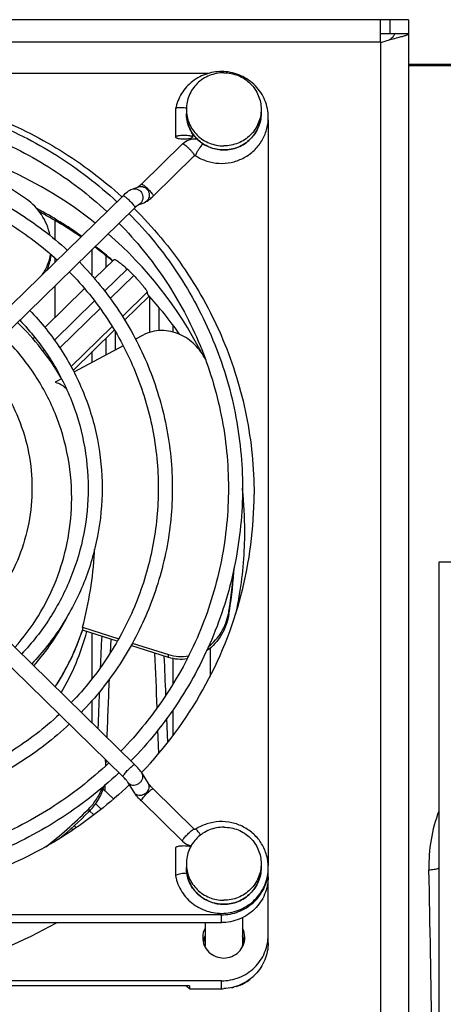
# Model space of a CAD drawing. Extents: x -1709 to 1181, y 8 to 1580.
# Tile 10 of 70: x -875 to -830, y 350 to 455. Entities that reach past the tile are written whole.
import ezdxf

# ---------------------------------------------------------------- set-up
doc = ezdxf.new("R2010")
doc.units = 0
doc.header["$LTSCALE"] = 65.395
doc.layers.get('0').update_dxf_attribs({"linetype": 'CONTINUOUS'})
doc.layers.add('3_ALL_AXES', color=7, linetype='CONTINUOUS')

msp = doc.modelspace()

# ---------------------------------------------------------------- linework, layer by layer
at = {"color": 3, "linetype": 'CONTINUOUS'}
for p, q in [((-833.63, 455.2), (-963.63, 455.2)), ((-836.63, 452.75), (-836.63, 455.2)), ((-833.63, 453.7), (-833.63, 337.64)), ((-836.63, 452.75), (-836.61, 452.76))]:
    msp.add_line(p, q, dxfattribs=at)
at = {"color": 9, "linetype": 'CONTINUOUS'}
for p, q in [((-835.63, 455.2), (-835.63, 453.7)), ((-960.63, 452.82), (-836.63, 452.82)), ((-836.63, 452.75), (-836.63, 337.64)), ((-738.13, 450.25), (-833.63, 450.25)), ((-856.52, 440.66), (-856.53, 440.64)), ((-860.92, 436.35), (-860.93, 436.33)), ((-862.88, 435.1), (-862.89, 435.08)), ((-871.41, 431.67), (-871.41, 433.72)), ((-867.43, 427.77), (-867.43, 430.64)), ((-865.97, 429.94), (-865.97, 428.69)), ((-871.41, 429.26), (-871.41, 429.69)), ((-863.71, 428.52), (-866.12, 426.16)), ((-863, 427.82), (-865.51, 425.37)), ((-871.41, 423.36), (-871.41, 426.74)), ((-861.56, 426.05), (-864.22, 423.45)), ((-861.29, 421.75), (-861.29, 425.54)), ((-867.19, 425.11), (-871.48, 420.91)), ((-866.6, 424.3), (-870.91, 420.09)), ((-860.29, 421.93), (-860.29, 424.39)), ((-865.32, 422.38), (-869.71, 418.08)), ((-858.83, 422.55), (-858.83, 421.79)), ((-864.98, 421.81), (-864.98, 419.87)), ((-865.97, 421.11), (-865.97, 419.33)), ((-872.57, 419.85), (-872.69, 419.73)), ((-867.43, 418.55), (-867.43, 419.69)), ((-872.01, 419.02), (-872.09, 418.94)), ((-852.82, 391.63), (-852.82, 391.94)), ((-867.43, 384.76), (-867.43, 389.56)), ((-865.45, 388.93), (-865.51, 387.47)), ((-854.85, 387.96), (-854.85, 384.94)), ((-859.29, 386.97), (-859.29, 387.28)), ((-858.83, 386.85), (-858.83, 384.09)), ((-867.43, 379.95), (-867.43, 382.4)), ((-858.83, 381.36), (-858.83, 378.6)), ((-859.36, 377.93), (-859.46, 380.48)), ((-860.31, 376.75), (-860.41, 379.22)), ((-865.98, 376), (-865.99, 375.69)), ((-865.98, 376), (-865.99, 375.69)), ((-864.15, 374.22), (-864.16, 374.24)), ((-866.08, 373.31), (-866.1, 372.74)), ((-867.81, 370.79), (-867.81, 370.48)), ((-866.49, 370.74), (-867.1, 371.34)), ((-862.19, 371.63), (-862.2, 371.65)), ((-867.28, 370.13), (-867.72, 370.56)), ((-869.15, 368.78), (-869.37, 368.99)), ((-857.78, 367.33), (-857.79, 367.35)), ((-853.63, 358.61), (-853.63, 359.44)), ((-853.63, 351.54), (-853.63, 352.38))]:
    msp.add_line(p, q, dxfattribs=at)
at = {"color": 7, "linetype": 'CONTINUOUS'}
for p, q in [((-833.63, 455.2), (-833.63, 453.7)), ((-833.63, 453.7), (-836.63, 453.7)), ((-855.07, 449.43), (-934.19, 449.43)), ((-858.53, 445.66), (-858.53, 445.65)), ((-858.53, 445.65), (-858.53, 442.63)), ((-848.63, 444.5), (-848.63, 364.72)), ((-856.73, 443.06), (-856.73, 442.63)), ((-862.19, 437.62), (-857.78, 441.93)), ((-860.93, 436.33), (-856.53, 440.64)), ((-863.18, 437.08), (-862.5, 437.32)), ((-891.02, 410.09), (-864.15, 436.37)), ((-889.76, 408.8), (-862.89, 435.08)), ((-862.52, 435.4), (-861.9, 435.62)), ((-865.09, 429.55), (-867.19, 427.5)), ((-868.26, 426.45), (-872.52, 422.28)), ((-861.36, 425.63), (-863.98, 423.06)), ((-861.51, 425.79), (-861.56, 426.05)), ((-865.08, 421.98), (-869.49, 417.67)), ((-862.06, 421.43), (-862.83, 421.02)), ((-873.6, 421.22), (-873.78, 421.05)), ((-864.15, 420.31), (-869.39, 417.49)), ((-870.72, 416.78), (-871.41, 416.41)), ((-862.89, 375.5), (-889.76, 401.79)), ((-864.15, 374.22), (-891.02, 400.5)), ((-868.48, 390.2), (-868.48, 389.89)), ((-868.48, 390.2), (-864.61, 388.97)), ((-864.76, 388.71), (-868.48, 389.89)), ((-859.29, 386.97), (-863.3, 388.24)), ((-863.16, 388.51), (-859.29, 387.28)), ((-861.44, 373.5), (-862.11, 374.59)), ((-865.18, 371.84), (-866.29, 372.93)), ((-862.96, 372.55), (-863.64, 373.64)), ((-856.53, 368.61), (-860.93, 372.92)), ((-857.78, 367.33), (-862.19, 371.63)), ((-869.53, 368.52), (-869.7, 368.69)), ((-858.53, 366.62), (-858.53, 363.6)), ((-848.63, 356.43), (-848.63, 364.25)), ((-853.63, 359.44), (-935.63, 359.44)), ((-935.63, 358.61), (-853.63, 358.61)), ((-853.63, 352.38), (-935.63, 352.38)), ((-857.05, 351.86), (-932.22, 351.86)), ((-857.05, 351.86), (-857.05, 351.54)), ((-857.05, 351.54), (-853.63, 351.54))]:
    msp.add_line(p, q, dxfattribs=at)
at = {"color": 6, "linetype": 'CONTINUOUS'}
for p, q in [((-738.13, 450.42), (-833.63, 450.42)), ((-830.38, 397.18), (-830.38, 227.18)), ((-787.88, 397.18), (-830.38, 397.18))]:
    msp.add_line(p, q, dxfattribs=at)
at = {"color": 9, "linetype": 'CONTINUOUS'}
for points in [[(-859.36, 377.93), (-859.43, 379.6), (-859.46, 380.48)], [(-860.31, 376.75), (-860.34, 377.58), (-860.41, 379.22)]]:
    msp.add_lwpolyline(points, dxfattribs=at)
at = {"color": 7, "linetype": 'CONTINUOUS'}
for centre, radius, start, end in [((-858.04, 441.73), 4.05, 80.5249, 84.2161), ((-853.45, 444.74), 4.83, 357.6331, 359.9964), ((-894.51, 399.07), 43.95, 51.4687, 80.2495), ((-856.44, 440.56), 0.107, 56.9169, 64.604), ((-864.69, 440.06), 3.49, 310.1572, 311.2717), ((-859.06, 431.17), 5.47, 133.3356, 134.3723), ((-862.25, 435.02), 0.467, 123.0567, 124.4558), ((-894.35, 395.64), 44.6, 54.6914, 61.9171), ((-893.71, 400.06), 42.68, 27.251, 49.0485), ((-894.14, 395.95), 44.22, 49.1772, 52.329), ((-893.96, 396.89), 43.77, 44.9854, 46.2804), ((-893.74, 396.36), 43.65, 35.2267, 42.4044), ((-894.1, 403.25), 27.03, 30.2867, 46.3349), ((-892.77, 400.49), 41.64, 6.1407, 6.3346), ((-892.8, 400.49), 41.67, 0.0038, 6.1401), ((-892.76, 404.44), 42.62, 345.414, 359.9964), ((-892.78, 400.49), 41.65, 350.6657, 359.9981), ((-907.85, 400.58), 40.72, 345.23, 356.6514), ((-907.98, 400.59), 40.85, 356.6472, 357.0969), ((-906.75, 400.59), 54.62, 350.8834, 355.7173), ((-906.76, 400.28), 54.63, 351.2081, 356.26), ((-893.36, 404.64), 43.26, 316.1444, 345.3579), ((-892.86, 400.5), 41.73, 347.8448, 350.6656), ((-859.14, 392.95), 6.4, 348.1449, 350.881), ((-906.6, 400.26), 54.46, 350.8811, 351.2061), ((-893.74, 398.29), 26.62, 327.0892, 341.6135), ((-893.72, 396.61), 26.6, 329.7034, 345.0376), ((-893.63, 398.25), 26.51, 340.9125, 341.6235), ((-893.79, 398.31), 26.67, 327.1017, 340.8926), ((-871.77, 375.22), 5.8, 2.0576, 8.2287), ((-904.35, 407.45), 51.76, 314.6688, 314.9068), ((-856.95, 376.99), 7.49, 225.4825, 225.6328), ((-904.02, 407.1), 51.29, 308.036, 314.6841), ((-904.17, 406.95), 51.51, 310.1768, 314.9129), ((-872.12, 374.81), 6.12, 314.9089, 317.0772), ((-856.45, 368.69), 1.91, 225.6784, 257.7307), ((-857.19, 359.58), 4.31, 91.8769, 95.8897), ((-894.6, 399.16), 46.79, 269.9671, 299.9126), ((-853.45, 356.18), 2.13, 155.0118, 158.922), ((-853.31, 356.18), 2.13, 21.1139, 24.9717), ((-853.46, 356.19), 2.12, 162.1355, 172.1843), ((-853.46, 356.19), 2.12, 158.9225, 162.1267), ((-853.47, 356.15), 1.92, 179.9995, 184.4488), ((-853.3, 356.15), 1.92, 355.5179, 359.9997), ((-853.3, 356.19), 2.12, 17.5123, 21.1138), ((-853.3, 356.19), 2.12, 7.7972, 17.5023), ((-853.45, 356.31), 5.97, 228.2583, 231.0642), ((-853.45, 356.31), 5.97, 231.0638, 232.9518), ((-853.63, 356.64), 5.1, 270.0018, 272.8289)]:
    msp.add_arc(centre, radius, start, end, dxfattribs=at)
at = {"color": 9, "linetype": 'CONTINUOUS'}
for centre, radius, start, end in [((-853.55, 445.18), 3.83, 180.0106, 187.6614), ((-862.23, 436.55), 0.811, 106.7274, 109.3046), ((-862.85, 436.14), 0.808, 289.3035, 295.3798), ((-893.97, 403.72), 26.89, 318.9582, 332.6396), ((-2676.74, 308.32), 1817.72, 2.31007, 2.49444), ((-2685.52, 307.92), 1827.5, 2.35341, 2.48355), ((905.67, 310.17), 1772.87, 177.59289, 177.7932), ((903.37, 310.23), 1771.56, 177.63635, 177.76318), ((-814.54, 364.63), 16.92, 159.5382, 181.2284), ((-853.55, 364.49), 3.83, 180.0106, 187.6614), ((-3143.93, 314.88), 2313.01, 0.33545, 1.2234)]:
    msp.add_arc(centre, radius, start, end, dxfattribs=at)
at = {"color": 3, "linetype": 'CONTINUOUS'}
for points, knots in [([(-836.61, 452.76), (-836.45, 452.82), (-835.83, 453.01), (-835.21, 453.17), (-834.76, 453.29)], [0, 0, 0, 0, 0.27099, 1, 1, 1, 1]), ([(-834.76, 453.29), (-834.6, 453.33), (-834.32, 453.41), (-834, 453.49), (-833.81, 453.57), (-833.71, 453.61), (-833.63, 453.66), (-833.63, 453.7)], [0, 0, 0, 0, 0.403225, 0.709135, 0.82174, 0.906578, 1, 1, 1, 1])]:
    msp.add_open_spline(points, degree=3, knots=knots, dxfattribs=at)
at = {"color": 7, "linetype": 'CONTINUOUS'}
for points, knots in [([(-835.71, 453.03), (-835.63, 453.09), (-835.48, 453.2), (-835.29, 453.36), (-835.17, 453.53), (-835.13, 453.65), (-835.13, 453.7)], [0, 0, 0, 0, 0.331968, 0.605594, 0.822293, 1, 1, 1, 1]), ([(-853.37, 449.65), (-853.96, 449.68), (-855.16, 449.52), (-856.77, 448.69), (-857.98, 447.36), (-858.42, 446.24), (-858.53, 445.66)], [0, 0, 0, 0, 0.251484, 0.502213, 0.751676, 1, 1, 1, 1]), ([(-848.62, 444.74), (-848.62, 445.36), (-848.86, 446.62), (-849.92, 448.22), (-851.49, 449.32), (-852.74, 449.62), (-853.37, 449.65)], [0, 0, 0, 0, 0.248341, 0.497628, 0.74829, 1, 1, 1, 1]), ([(-925, 436.25), (-922.96, 438.11), (-918.52, 441.46), (-911.04, 445.17), (-902.98, 447.45), (-894.63, 448.22), (-886.28, 447.45), (-878.23, 445.17), (-870.75, 441.46), (-866.3, 438.11), (-864.27, 436.25)], [0, 0, 0, 0, 0.124435, 0.249331, 0.374572, 0.5, 0.625428, 0.750669, 0.875565, 1, 1, 1, 1]), ([(-857.63, 445.76), (-857.74, 445.77), (-857.95, 445.78), (-858.23, 445.77), (-858.41, 445.75), (-858.52, 445.7), (-858.53, 445.66)], [0, 0, 0, 0, 0.362994, 0.673689, 0.891572, 1, 1, 1, 1]), ([(-874.46, 435.99), (-877.82, 438.36), (-885.04, 442.22), (-893, 444.14), (-896.96, 444.54)], [0, 0, 0, 0, 0.508814, 1, 1, 1, 1]), ([(-853.38, 441.27), (-853.9, 441.27), (-854.95, 441.47), (-856.28, 442.34), (-857.17, 443.64), (-857.38, 444.67), (-857.38, 445.18)], [0, 0, 0, 0, 0.252318, 0.503257, 0.752305, 1, 1, 1, 1]), ([(-856.39, 440.65), (-856.02, 440.41), (-855.22, 440.03), (-853.91, 439.78), (-852.58, 439.88), (-851.33, 440.31), (-850.23, 441.06), (-849.36, 442.06), (-848.8, 443.24), (-848.64, 444.11), (-848.62, 444.54)], [0, 0, 0, 0, 0.125352, 0.25098, 0.376673, 0.50217, 0.627275, 0.751899, 0.876087, 1, 1, 1, 1]), ([(-849.38, 445.18), (-849.38, 444.67), (-849.59, 443.64), (-850.49, 442.34), (-851.81, 441.47), (-852.86, 441.27), (-853.38, 441.27)], [0, 0, 0, 0, 0.247695, 0.496743, 0.747682, 1, 1, 1, 1]), ([(-856.73, 442.63), (-856.73, 442.67), (-856.8, 442.71), (-856.89, 442.74), (-857.05, 442.78), (-857.3, 442.81), (-857.63, 442.83), (-857.96, 442.81), (-858.21, 442.78), (-858.37, 442.74), (-858.46, 442.71), (-858.53, 442.67), (-858.53, 442.63)], [0, 0, 0, 0, 0.052537, 0.099834, 0.161041, 0.317288, 0.5, 0.682712, 0.838959, 0.900166, 0.947463, 1, 1, 1, 1]), ([(-858.53, 442.63), (-858.53, 442.6), (-858.46, 442.56), (-858.37, 442.53), (-858.21, 442.49), (-857.96, 442.45), (-857.63, 442.44), (-857.3, 442.45), (-857.05, 442.49), (-856.89, 442.53), (-856.8, 442.56), (-856.73, 442.6), (-856.73, 442.63)], [0, 0, 0, 0, 0.052537, 0.099834, 0.161041, 0.317288, 0.5, 0.682712, 0.838959, 0.900166, 0.947463, 1, 1, 1, 1]), ([(-857.78, 441.93), (-857.59, 442.12), (-857.1, 442.42), (-856.53, 442.49), (-856.25, 442.46)], [0, 0, 0, 0, 0.499574, 1, 1, 1, 1]), ([(-856.53, 440.64), (-856.52, 440.64), (-856.49, 440.67), (-856.46, 440.67), (-856.43, 440.67)], [0, 0, 0, 0, 0.182564, 1, 1, 1, 1]), ([(-862.56, 437.3), (-862.55, 437.3), (-862.51, 437.33), (-862.47, 437.37), (-862.43, 437.39)], [0, 0, 0, 0, 0.184078, 1, 1, 1, 1]), ([(-862.38, 437.44), (-862.37, 437.45), (-862.3, 437.51), (-862.24, 437.57), (-862.19, 437.62)], [0, 0, 0, 0, 0.234533, 1, 1, 1, 1]), ([(-864.15, 436.37), (-863.99, 436.52), (-863.7, 436.79), (-863.35, 437.02), (-863.18, 437.08)], [0, 0, 0, 0, 0.537949, 1, 1, 1, 1]), ([(-861.39, 435.92), (-861.35, 435.95), (-861.19, 436.08), (-861.04, 436.22), (-860.93, 436.33)], [0, 0, 0, 0, 0.231914, 1, 1, 1, 1]), ([(-871.95, 432.12), (-872.11, 432.91), (-872.72, 434.4), (-873.84, 435.55), (-874.46, 435.99)], [0, 0, 0, 0, 0.512731, 1, 1, 1, 1]), ([(-862.82, 435.15), (-862.76, 435.21), (-862.66, 435.3), (-862.55, 435.38), (-862.51, 435.41)], [0, 0, 0, 0, 0.607384, 1, 1, 1, 1]), ([(-861.9, 435.62), (-861.85, 435.64), (-861.67, 435.72), (-861.5, 435.83), (-861.39, 435.92)], [0, 0, 0, 0, 0.260696, 1, 1, 1, 1]), ([(-862.96, 435.01), (-860.94, 433.01), (-857.28, 428.6), (-853.21, 421.08), (-850.7, 412.92), (-850.14, 407.26), (-850.14, 404.44)], [0, 0, 0, 0, 0.25123, 0.501465, 0.750936, 1, 1, 1, 1]), ([(-872.79, 427.92), (-872.55, 428.24), (-872.16, 428.94), (-871.96, 429.72), (-871.9, 430.11)], [0, 0, 0, 0, 0.499477, 1, 1, 1, 1]), ([(-871.86, 430.08), (-871.87, 429.93), (-871.96, 429.34), (-872.14, 428.76), (-872.34, 428.35)], [0, 0, 0, 0, 0.249006, 1, 1, 1, 1]), ([(-865.09, 429.55), (-865.08, 429.56), (-865.02, 429.55), (-864.93, 429.51), (-864.79, 429.42), (-864.62, 429.3), (-864.42, 429.15), (-864.11, 428.89), (-863.87, 428.67), (-863.71, 428.52)], [0, 0, 0, 0, 0.028552, 0.087036, 0.177645, 0.298382, 0.445779, 0.615376, 1, 1, 1, 1]), ([(-863, 427.82), (-862.82, 427.64), (-862.55, 427.36), (-862.23, 426.99), (-862.02, 426.73), (-861.84, 426.5), (-861.7, 426.31), (-861.61, 426.17), (-861.57, 426.08), (-861.56, 426.05)], [0, 0, 0, 0, 0.340013, 0.501333, 0.64869, 0.776449, 0.879812, 0.955076, 1, 1, 1, 1]), ([(-855.34, 418.86), (-855.63, 419.43), (-856.4, 420.51), (-857.77, 421.46), (-859.03, 421.88), (-860.04, 421.99), (-861.09, 421.86), (-861.75, 421.6), (-862.06, 421.43)], [0, 0, 0, 0, 0.24224, 0.485617, 0.609853, 0.736603, 0.86664, 1, 1, 1, 1]), ([(-871.41, 416.41), (-871.17, 416.36), (-870.71, 416.19), (-870.34, 415.87), (-870.18, 415.69)], [0, 0, 0, 0, 0.511288, 1, 1, 1, 1]), ([(-852.82, 391.63), (-852.95, 390.86), (-853.48, 389.34), (-854.56, 388.13), (-855.21, 387.68)], [0, 0, 0, 0, 0.498339, 1, 1, 1, 1]), ([(-855.01, 388.13), (-854.46, 388.56), (-853.53, 389.64), (-853.02, 390.96), (-852.88, 391.64)], [0, 0, 0, 0, 0.501521, 1, 1, 1, 1]), ([(-859.29, 387.28), (-858.94, 387.17), (-858.22, 387.04), (-857.49, 387.09), (-857.14, 387.15)], [0, 0, 0, 0, 0.505228, 1, 1, 1, 1]), ([(-857.31, 386.81), (-857.64, 386.77), (-858.31, 386.74), (-858.97, 386.87), (-859.29, 386.97)], [0, 0, 0, 0, 0.495293, 1, 1, 1, 1]), ([(-862.11, 374.59), (-862.21, 374.75), (-862.46, 375.06), (-862.74, 375.35), (-862.89, 375.5)], [0, 0, 0, 0, 0.460842, 1, 1, 1, 1]), ([(-863.64, 373.64), (-863.66, 373.67), (-863.72, 373.75), (-863.88, 373.95), (-864.04, 374.11), (-864.15, 374.22)], [0, 0, 0, 0, 0.142215, 0.389478, 1, 1, 1, 1]), ([(-863.47, 373.37), (-865.53, 371.4), (-870.04, 367.84), (-877.71, 363.89), (-886.01, 361.46), (-894.63, 360.64), (-903.25, 361.46), (-911.56, 363.89), (-919.22, 367.84), (-923.74, 371.4), (-925.79, 373.37)], [0, 0, 0, 0, 0.124404, 0.249292, 0.374547, 0.5, 0.625453, 0.750708, 0.875596, 1, 1, 1, 1]), ([(-867.81, 370.79), (-867.49, 371.11), (-866.91, 371.82), (-866.5, 372.65), (-866.34, 373.08)], [0, 0, 0, 0, 0.494149, 1, 1, 1, 1]), ([(-866.21, 373.19), (-866.34, 372.71), (-866.73, 371.8), (-867.32, 371), (-867.65, 370.65)], [0, 0, 0, 0, 0.506388, 1, 1, 1, 1]), ([(-860.93, 372.92), (-861.04, 373.03), (-861.19, 373.19), (-861.36, 373.39), (-861.42, 373.47), (-861.44, 373.5)], [0, 0, 0, 0, 0.610521, 0.857785, 1, 1, 1, 1]), ([(-862.8, 372.32), (-862.82, 372.34), (-862.87, 372.41), (-862.93, 372.49), (-862.96, 372.55)], [0, 0, 0, 0, 0.263034, 1, 1, 1, 1]), ([(-862.2, 371.65), (-862.26, 371.7), (-862.47, 371.92), (-862.67, 372.14), (-862.8, 372.32)], [0, 0, 0, 0, 0.262192, 1, 1, 1, 1]), ([(-848.62, 364.51), (-848.62, 364.95), (-848.74, 365.84), (-849.28, 367.07), (-850.13, 368.11), (-851.23, 368.89), (-852.51, 369.36), (-853.86, 369.47), (-855.19, 369.23), (-856.01, 368.84), (-856.39, 368.6)], [0, 0, 0, 0, 0.123913, 0.248077, 0.372673, 0.49776, 0.623258, 0.748968, 0.874623, 1, 1, 1, 1]), ([(-856.39, 368.6), (-856.41, 368.59), (-856.46, 368.58), (-856.51, 368.6), (-856.53, 368.61)], [0, 0, 0, 0, 0.542726, 1, 1, 1, 1]), ([(-856.91, 366.73), (-856.98, 366.75), (-857.13, 366.78), (-857.46, 366.81), (-857.82, 366.81), (-858.15, 366.78), (-858.32, 366.74), (-858.43, 366.71), (-858.49, 366.68), (-858.53, 366.64), (-858.53, 366.62)], [0, 0, 0, 0, 0.122503, 0.273483, 0.604562, 0.754266, 0.874808, 0.920968, 0.956823, 1, 1, 1, 1]), ([(-858.53, 363.59), (-858.42, 363), (-858.07, 362.13), (-857.32, 361.17), (-856.41, 360.36), (-855, 359.67), (-853.14, 359.51), (-851.34, 360.01), (-850.09, 360.94), (-849.34, 361.91), (-848.79, 362.99), (-848.62, 363.91), (-848.62, 364.51)], [0, 0, 0, 0, 0.124129, 0.186672, 0.249388, 0.374755, 0.500473, 0.626066, 0.751123, 0.813665, 0.876056, 1, 1, 1, 1]), ([(-853.38, 360.57), (-853.9, 360.57), (-854.95, 360.77), (-856.28, 361.64), (-857.17, 362.94), (-857.38, 363.98), (-857.38, 364.49)], [0, 0, 0, 0, 0.252318, 0.503257, 0.752305, 1, 1, 1, 1]), ([(-849.38, 364.49), (-849.38, 363.98), (-849.59, 362.94), (-850.49, 361.64), (-851.81, 360.77), (-852.86, 360.57), (-853.38, 360.57)], [0, 0, 0, 0, 0.247695, 0.496743, 0.747682, 1, 1, 1, 1]), ([(-857.63, 363.87), (-857.75, 363.86), (-857.96, 363.83), (-858.24, 363.77), (-858.42, 363.7), (-858.51, 363.65), (-858.53, 363.61), (-858.53, 363.6)], [0, 0, 0, 0, 0.359657, 0.670375, 0.889037, 0.956532, 1, 1, 1, 1]), ([(-853.63, 359.44), (-853.01, 359.44), (-851.76, 359.68), (-850.14, 360.67), (-849.01, 362.18), (-848.68, 363.4), (-848.64, 364.01)], [0, 0, 0, 0, 0.252428, 0.503481, 0.752516, 1, 1, 1, 1]), ([(-848.63, 363.5), (-848.63, 362.87), (-848.89, 361.58), (-850.01, 359.95), (-851.67, 358.87), (-852.98, 358.61), (-853.63, 358.61)], [0, 0, 0, 0, 0.247443, 0.496392, 0.747454, 1, 1, 1, 1]), ([(-853.63, 352.38), (-852.98, 352.38), (-851.67, 352.63), (-850.01, 353.71), (-848.89, 355.34), (-848.63, 356.63), (-848.63, 357.27)], [0, 0, 0, 0, 0.252546, 0.503608, 0.752557, 1, 1, 1, 1]), ([(-848.63, 356.43), (-848.63, 355.82), (-848.88, 354.57), (-849.93, 352.98), (-851.5, 351.88), (-852.75, 351.58), (-853.38, 351.55)], [0, 0, 0, 0, 0.247516, 0.496453, 0.74744, 1, 1, 1, 1])]:
    msp.add_open_spline(points, degree=3, knots=knots, dxfattribs=at)
at = {"color": 9, "linetype": 'CONTINUOUS'}
for points, knots in [([(-857.35, 444.67), (-857.28, 444.21), (-856.98, 443.29), (-856.07, 442.17), (-854.82, 441.44), (-853.86, 441.27), (-853.38, 441.27)], [0, 0, 0, 0, 0.247501, 0.496629, 0.747658, 1, 1, 1, 1]), ([(-853.38, 441.27), (-852.86, 441.27), (-851.81, 441.47), (-850.48, 442.34), (-849.59, 443.64), (-849.38, 444.67), (-849.38, 445.18)], [0, 0, 0, 0, 0.252561, 0.503608, 0.752556, 1, 1, 1, 1]), ([(-857.78, 441.93), (-857.78, 441.93), (-857.75, 441.93), (-857.67, 441.9), (-857.53, 441.8), (-857.33, 441.64), (-857.1, 441.42), (-856.88, 441.19), (-856.7, 440.98), (-856.59, 440.82), (-856.53, 440.72), (-856.52, 440.68), (-856.52, 440.66)], [0, 0, 0, 0, 0.015955, 0.044533, 0.144502, 0.292533, 0.469322, 0.651058, 0.813195, 0.934153, 0.974343, 1, 1, 1, 1]), ([(-855.63, 441.95), (-855.77, 441.78), (-855.97, 441.49), (-856.2, 441.11), (-856.3, 440.92), (-856.34, 440.84)], [0, 0, 0, 0, 0.520324, 0.787866, 1, 1, 1, 1]), ([(-856.34, 440.84), (-856.35, 440.8), (-856.38, 440.75), (-856.39, 440.69), (-856.39, 440.67)], [0, 0, 0, 0, 0.624557, 1, 1, 1, 1]), ([(-856.39, 440.67), (-856.39, 440.67), (-856.39, 440.66), (-856.39, 440.65), (-856.39, 440.65)], [0, 0, 0, 0, 0.323528, 1, 1, 1, 1]), ([(-863.18, 437.08), (-863.09, 437.11), (-862.9, 437.14), (-862.51, 437.07), (-862.11, 436.74), (-861.96, 436.14), (-862.11, 435.75), (-862.24, 435.61)], [0, 0, 0, 0, 0.122514, 0.246438, 0.497166, 0.751595, 1, 1, 1, 1]), ([(-862.46, 437.33), (-862.37, 437.36), (-862.18, 437.38), (-861.81, 437.29), (-861.42, 436.96), (-861.28, 436.37), (-861.44, 435.99), (-861.56, 435.85)], [0, 0, 0, 0, 0.122512, 0.246534, 0.497475, 0.751761, 1, 1, 1, 1]), ([(-862.19, 437.62), (-862.17, 437.63), (-862.1, 437.61), (-862, 437.54), (-861.85, 437.43), (-861.67, 437.27), (-861.48, 437.09), (-861.25, 436.84), (-861.09, 436.66), (-861.01, 436.53)], [0, 0, 0, 0, 0.035907, 0.114923, 0.23458, 0.384704, 0.551634, 0.719968, 1, 1, 1, 1]), ([(-864.15, 436.37), (-864.13, 436.38), (-864.06, 436.36), (-863.96, 436.29), (-863.81, 436.18), (-863.63, 436.02), (-863.44, 435.84), (-863.21, 435.59), (-863.05, 435.41), (-862.97, 435.28)], [0, 0, 0, 0, 0.035907, 0.114923, 0.23458, 0.384704, 0.551634, 0.719968, 1, 1, 1, 1]), ([(-861.01, 436.53), (-860.99, 436.5), (-860.95, 436.44), (-860.92, 436.38), (-860.92, 436.35)], [0, 0, 0, 0, 0.631114, 1, 1, 1, 1]), ([(-862.97, 435.28), (-862.94, 435.24), (-862.91, 435.19), (-862.88, 435.13), (-862.88, 435.1)], [0, 0, 0, 0, 0.631114, 1, 1, 1, 1]), ([(-869.64, 403.4), (-869.6, 405.05), (-869.85, 408.37), (-871.26, 413.17), (-873.62, 417.58), (-875.77, 420.16), (-876.96, 421.32)], [0, 0, 0, 0, 0.249058, 0.498508, 0.748737, 1, 1, 1, 1]), ([(-875.71, 388.04), (-874.78, 389.1), (-873.09, 391.37), (-871.2, 395.16), (-870, 399.2), (-869.68, 402), (-869.64, 403.4)], [0, 0, 0, 0, 0.251066, 0.501262, 0.750815, 1, 1, 1, 1]), ([(-864.07, 374.41), (-863.98, 374.54), (-863.83, 374.73), (-863.6, 374.97), (-863.41, 375.15), (-863.23, 375.31), (-863.08, 375.43), (-862.98, 375.49), (-862.9, 375.52), (-862.89, 375.5)], [0, 0, 0, 0, 0.280032, 0.448366, 0.615296, 0.76542, 0.885077, 0.964093, 1, 1, 1, 1]), ([(-864.16, 374.24), (-864.16, 374.24), (-864.15, 374.25), (-864.15, 374.27), (-864.15, 374.28)], [0, 0, 0, 0, 0.202602, 1, 1, 1, 1]), ([(-864.15, 374.28), (-864.14, 374.29), (-864.12, 374.34), (-864.09, 374.38), (-864.07, 374.41)], [0, 0, 0, 0, 0.194906, 1, 1, 1, 1]), ([(-863.51, 373.49), (-863.44, 373.43), (-863.27, 373.34), (-862.97, 373.31), (-862.66, 373.38), (-862.38, 373.54), (-862.16, 373.77), (-862.03, 374.04), (-862.01, 374.33), (-862.07, 374.51), (-862.11, 374.59)], [0, 0, 0, 0, 0.116401, 0.240986, 0.373082, 0.508618, 0.642148, 0.769021, 0.887459, 1, 1, 1, 1]), ([(-862.84, 372.4), (-862.77, 372.34), (-862.59, 372.25), (-862.29, 372.22), (-861.98, 372.29), (-861.7, 372.45), (-861.48, 372.68), (-861.35, 372.95), (-861.33, 373.24), (-861.39, 373.42), (-861.44, 373.5)], [0, 0, 0, 0, 0.116401, 0.240986, 0.373082, 0.508618, 0.642148, 0.769021, 0.887459, 1, 1, 1, 1]), ([(-862.11, 371.83), (-862.03, 371.96), (-861.87, 372.14), (-861.64, 372.39), (-861.45, 372.57), (-861.27, 372.73), (-861.12, 372.85), (-861.02, 372.91), (-860.94, 372.93), (-860.93, 372.92)], [0, 0, 0, 0, 0.280032, 0.448366, 0.615296, 0.76542, 0.885077, 0.964093, 1, 1, 1, 1]), ([(-862.19, 371.7), (-862.18, 371.71), (-862.16, 371.75), (-862.13, 371.8), (-862.11, 371.83)], [0, 0, 0, 0, 0.194906, 1, 1, 1, 1]), ([(-862.2, 371.65), (-862.2, 371.66), (-862.19, 371.67), (-862.19, 371.69), (-862.19, 371.7)], [0, 0, 0, 0, 0.202602, 1, 1, 1, 1]), ([(-857.71, 367.52), (-857.62, 367.65), (-857.46, 367.84), (-857.23, 368.08), (-857.04, 368.26), (-856.87, 368.42), (-856.71, 368.54), (-856.62, 368.6), (-856.54, 368.63), (-856.53, 368.61)], [0, 0, 0, 0, 0.280032, 0.448366, 0.615296, 0.76542, 0.885077, 0.964093, 1, 1, 1, 1]), ([(-855.85, 367.98), (-855.91, 368.06), (-856.02, 368.22), (-856.16, 368.4), (-856.26, 368.51), (-856.31, 368.57), (-856.35, 368.6), (-856.38, 368.61), (-856.39, 368.6)], [0, 0, 0, 0, 0.38188, 0.699471, 0.820783, 0.911847, 0.970645, 1, 1, 1, 1]), ([(-857.79, 367.35), (-857.79, 367.35), (-857.79, 367.36), (-857.79, 367.38), (-857.78, 367.39)], [0, 0, 0, 0, 0.202602, 1, 1, 1, 1]), ([(-857.78, 367.39), (-857.78, 367.4), (-857.76, 367.45), (-857.73, 367.49), (-857.71, 367.52)], [0, 0, 0, 0, 0.194906, 1, 1, 1, 1]), ([(-853.38, 360.57), (-852.86, 360.57), (-851.81, 360.78), (-850.48, 361.64), (-849.59, 362.94), (-849.38, 363.98), (-849.38, 364.49)], [0, 0, 0, 0, 0.252561, 0.503608, 0.752556, 1, 1, 1, 1]), ([(-831.45, 364.27), (-831.26, 364.27), (-830.89, 364.3), (-830.54, 364.39), (-830.38, 364.46)], [0, 0, 0, 0, 0.534282, 1, 1, 1, 1]), ([(-857.35, 363.98), (-857.28, 363.51), (-856.98, 362.6), (-856.07, 361.48), (-854.82, 360.74), (-853.86, 360.57), (-853.38, 360.57)], [0, 0, 0, 0, 0.247501, 0.496629, 0.747658, 1, 1, 1, 1])]:
    msp.add_open_spline(points, degree=3, knots=knots, dxfattribs=at)
at = {"color": 7, "linetype": 'CONTINUOUS'}
msp.add_open_spline([(-856.43, 440.67), (-856.42, 440.67), (-856.41, 440.66), (-856.4, 440.66)], degree=3, dxfattribs=at)
at = {"color": 9, "linetype": 'CONTINUOUS'}
for points in [[(-862.24, 435.61), (-862.31, 435.53), (-862.4, 435.46), (-862.5, 435.41)], [(-861.56, 435.85), (-861.65, 435.75), (-861.77, 435.66), (-861.9, 435.62)], [(-866.43, 389.24), (-866.48, 388.13), (-866.53, 387.01), (-866.58, 385.9)], [(-863.64, 373.64), (-863.61, 373.58), (-863.56, 373.53), (-863.51, 373.49)], [(-862.96, 372.55), (-862.93, 372.49), (-862.89, 372.44), (-862.84, 372.4)]]:
    msp.add_open_spline(points, degree=3, dxfattribs=at)
at = {"layer": '3_ALL_AXES', "color": 7, "linetype": 'CONTINUOUS'}
for p, q in [((-857.38, 445.61), (-857.38, 445.18)), ((-849.38, 445.61), (-849.38, 445.18)), ((-857.38, 364.91), (-857.38, 364.49)), ((-849.38, 364.91), (-849.38, 364.49)), ((-855.38, 358.61), (-855.38, 356.15)), ((-851.38, 359.14), (-851.38, 356.15))]:
    msp.add_line(p, q, dxfattribs=at)
for centre, radius, start, end in [((-894.36, 394.78), 45.2, 55.3431, 61.943), ((-894.14, 395.09), 44.82, 49.8945, 53.0095), ((-853.47, 357.02), 2.16, 152.2492, 179.9617), ((-853.45, 356.18), 2.18, 152.2716, 158.7976), ((-853.3, 357.02), 2.16, 0.0383, 27.7508), ((-853.31, 356.18), 2.18, 21.2024, 27.7284), ((-853.46, 356.19), 2.17, 158.817, 168.8356), ((-853.3, 356.19), 2.17, 11.1644, 21.183), ((-853.29, 356.03), 4.42, 311.5803, 315.3457), ((-853.35, 356.1), 4.52, 286.8427, 308.276), ((-853.39, 356.23), 4.65, 280.497, 283.4017)]:
    msp.add_arc(centre, radius, start, end, dxfattribs=at)
for points, knots in [([(-853.38, 449.52), (-853.9, 449.52), (-854.95, 449.32), (-856.28, 448.45), (-857.17, 447.15), (-857.38, 446.12), (-857.38, 445.61)], [0, 0, 0, 0, 0.252573, 0.503608, 0.752557, 1, 1, 1, 1]), ([(-853.38, 449.52), (-852.86, 449.52), (-851.81, 449.32), (-850.48, 448.45), (-849.59, 447.15), (-849.38, 446.12), (-849.38, 445.61)], [0, 0, 0, 0, 0.252573, 0.503608, 0.752557, 1, 1, 1, 1]), ([(-924.46, 435.73), (-922.47, 437.58), (-918.13, 440.92), (-910.78, 444.62), (-902.85, 446.89), (-894.63, 447.66), (-886.41, 446.89), (-878.48, 444.62), (-871.14, 440.92), (-866.79, 437.58), (-864.8, 435.73)], [0, 0, 0, 0, 0.124442, 0.249338, 0.374577, 0.5, 0.625423, 0.750662, 0.875558, 1, 1, 1, 1]), ([(-923.39, 434.68), (-921.47, 436.46), (-917.28, 439.67), (-910.2, 443.23), (-902.56, 445.41), (-894.63, 446.15), (-886.71, 445.41), (-879.07, 443.23), (-871.99, 439.67), (-867.79, 436.46), (-865.88, 434.68)], [0, 0, 0, 0, 0.124404, 0.249293, 0.374548, 0.5, 0.625452, 0.750707, 0.875596, 1, 1, 1, 1]), ([(-857.38, 445.61), (-857.38, 445.1), (-857.17, 444.07), (-856.28, 442.77), (-854.95, 441.9), (-853.9, 441.7), (-853.38, 441.7)], [0, 0, 0, 0, 0.247443, 0.496392, 0.747427, 1, 1, 1, 1]), ([(-849.38, 445.61), (-849.38, 445.1), (-849.59, 444.07), (-850.48, 442.77), (-851.81, 441.9), (-852.86, 441.7), (-853.38, 441.7)], [0, 0, 0, 0, 0.247443, 0.496392, 0.747427, 1, 1, 1, 1]), ([(-919.16, 430.54), (-917.52, 432.05), (-913.93, 434.78), (-907.89, 437.8), (-901.38, 439.65), (-894.63, 440.28), (-887.88, 439.65), (-881.37, 437.8), (-875.33, 434.78), (-871.75, 432.05), (-870.11, 430.54)], [0, 0, 0, 0, 0.124453, 0.249351, 0.374585, 0.5, 0.625415, 0.750649, 0.875547, 1, 1, 1, 1]), ([(-918.08, 429.49), (-916.51, 430.93), (-913.09, 433.53), (-907.31, 436.4), (-901.08, 438.17), (-894.63, 438.77), (-888.18, 438.17), (-881.95, 436.4), (-876.18, 433.53), (-872.75, 430.93), (-871.18, 429.49)], [0, 0, 0, 0, 0.124407, 0.249297, 0.374551, 0.5, 0.625449, 0.750703, 0.875593, 1, 1, 1, 1]), ([(-863.51, 434.47), (-861.6, 432.53), (-858.14, 428.28), (-854.29, 421.04), (-851.91, 413.21), (-851.38, 407.79), (-851.38, 405.08)], [0, 0, 0, 0, 0.251158, 0.501378, 0.750879, 1, 1, 1, 1]), ([(-864.58, 433.42), (-862.74, 431.55), (-859.4, 427.45), (-855.68, 420.47), (-853.4, 412.92), (-852.88, 407.69), (-852.88, 405.08)], [0, 0, 0, 0, 0.251247, 0.501484, 0.750947, 1, 1, 1, 1]), ([(-868.81, 429.28), (-867.25, 427.68), (-864.41, 424.18), (-861.26, 418.21), (-859.32, 411.77), (-858.88, 407.31), (-858.88, 405.08)], [0, 0, 0, 0, 0.25114, 0.501356, 0.750864, 1, 1, 1, 1]), ([(-869.89, 428.24), (-868.39, 426.7), (-865.67, 423.35), (-862.66, 417.64), (-860.8, 411.48), (-860.38, 407.21), (-860.38, 405.08)], [0, 0, 0, 0, 0.251247, 0.501483, 0.750945, 1, 1, 1, 1]), ([(-874.12, 424.1), (-872.9, 422.83), (-870.69, 420.07), (-868.23, 415.39), (-866.72, 410.33), (-866.38, 406.83), (-866.38, 405.08)], [0, 0, 0, 0, 0.251113, 0.501323, 0.750841, 1, 1, 1, 1]), ([(-875.19, 423.05), (-874.04, 421.85), (-871.95, 419.24), (-869.63, 414.81), (-868.2, 410.04), (-867.88, 406.73), (-867.88, 405.08)], [0, 0, 0, 0, 0.251247, 0.501482, 0.750942, 1, 1, 1, 1]), ([(-879.43, 418.91), (-878.55, 417.98), (-876.97, 415.96), (-875.21, 412.56), (-874.12, 408.89), (-873.88, 406.35), (-873.88, 405.08)], [0, 0, 0, 0, 0.251067, 0.501268, 0.750803, 1, 1, 1, 1]), ([(-873.88, 405.08), (-873.88, 403.84), (-874.12, 401.35), (-875.16, 397.75), (-876.85, 394.39), (-878.38, 392.4), (-879.22, 391.48)], [0, 0, 0, 0, 0.249225, 0.498774, 0.748967, 1, 1, 1, 1]), ([(-867.88, 405.08), (-867.88, 403.46), (-868.19, 400.2), (-869.58, 395.49), (-871.83, 391.12), (-873.86, 388.53), (-874.99, 387.34)], [0, 0, 0, 0, 0.249083, 0.498555, 0.748783, 1, 1, 1, 1]), ([(-866.38, 405.08), (-866.38, 403.36), (-866.71, 399.91), (-868.18, 394.92), (-870.57, 390.29), (-872.72, 387.55), (-873.91, 386.29)], [0, 0, 0, 0, 0.24918, 0.498709, 0.748912, 1, 1, 1, 1]), ([(-860.38, 405.08), (-860.38, 402.98), (-860.79, 398.76), (-862.6, 392.66), (-865.56, 387.01), (-868.21, 383.67), (-869.68, 382.14)], [0, 0, 0, 0, 0.249074, 0.498546, 0.748776, 1, 1, 1, 1]), ([(-858.88, 405.08), (-858.88, 402.88), (-859.31, 398.47), (-861.21, 392.09), (-864.29, 386.18), (-867.07, 382.69), (-868.61, 381.1)], [0, 0, 0, 0, 0.249153, 0.498669, 0.74888, 1, 1, 1, 1]), ([(-852.88, 405.08), (-852.88, 402.5), (-853.39, 397.32), (-855.63, 389.84), (-859.28, 382.91), (-862.56, 378.82), (-864.37, 376.96)], [0, 0, 0, 0, 0.249069, 0.49854, 0.748772, 1, 1, 1, 1]), ([(-851.38, 405.08), (-851.38, 402.4), (-851.91, 397.03), (-854.23, 389.27), (-858.02, 382.08), (-861.42, 377.84), (-863.3, 375.91)], [0, 0, 0, 0, 0.249135, 0.498643, 0.748859, 1, 1, 1, 1]), ([(-870.96, 380.88), (-872.54, 379.41), (-875.98, 376.75), (-881.81, 373.81), (-888.1, 372.01), (-894.63, 371.4), (-901.16, 372.01), (-907.45, 373.81), (-913.28, 376.75), (-916.73, 379.41), (-918.3, 380.88)], [0, 0, 0, 0, 0.124395, 0.249283, 0.374541, 0.5, 0.625459, 0.750717, 0.875605, 1, 1, 1, 1]), ([(-869.89, 379.83), (-871.53, 378.29), (-875.13, 375.5), (-881.23, 372.42), (-887.81, 370.52), (-894.63, 369.89), (-901.46, 370.52), (-908.04, 372.42), (-914.13, 375.5), (-917.73, 378.29), (-919.37, 379.83)], [0, 0, 0, 0, 0.124443, 0.249338, 0.374577, 0.5, 0.625423, 0.750662, 0.875558, 1, 1, 1, 1]), ([(-865.66, 375.69), (-867.58, 373.88), (-871.79, 370.61), (-878.92, 366.99), (-886.63, 364.76), (-894.63, 364.01), (-902.63, 364.76), (-910.34, 366.99), (-917.47, 370.61), (-921.68, 373.88), (-923.6, 375.69)], [0, 0, 0, 0, 0.124395, 0.249281, 0.374541, 0.5, 0.625459, 0.750719, 0.875605, 1, 1, 1, 1]), ([(-864.59, 374.64), (-866.58, 372.76), (-870.94, 369.36), (-878.34, 365.6), (-886.33, 363.28), (-894.63, 362.5), (-902.93, 363.28), (-910.92, 365.6), (-918.32, 369.36), (-922.69, 372.76), (-924.68, 374.64)], [0, 0, 0, 0, 0.124434, 0.249328, 0.37457, 0.5, 0.62543, 0.750672, 0.875566, 1, 1, 1, 1]), ([(-853.38, 368.82), (-853.9, 368.82), (-854.95, 368.62), (-856.28, 367.75), (-857.17, 366.45), (-857.38, 365.42), (-857.38, 364.91)], [0, 0, 0, 0, 0.252573, 0.503608, 0.752557, 1, 1, 1, 1]), ([(-853.38, 368.82), (-852.86, 368.82), (-851.81, 368.62), (-850.48, 367.75), (-849.59, 366.45), (-849.38, 365.42), (-849.38, 364.91)], [0, 0, 0, 0, 0.252573, 0.503608, 0.752557, 1, 1, 1, 1]), ([(-857.38, 364.91), (-857.38, 364.4), (-857.17, 363.37), (-856.28, 362.07), (-854.95, 361.2), (-853.9, 361), (-853.38, 361)], [0, 0, 0, 0, 0.247443, 0.496392, 0.747427, 1, 1, 1, 1]), ([(-849.38, 364.91), (-849.38, 364.4), (-849.59, 363.37), (-850.48, 362.07), (-851.81, 361.2), (-852.86, 361), (-853.38, 361)], [0, 0, 0, 0, 0.247443, 0.496392, 0.747427, 1, 1, 1, 1]), ([(-855.63, 357.02), (-855.63, 356.74), (-855.51, 356.15), (-855.01, 355.42), (-854.26, 354.93), (-853.67, 354.82), (-853.38, 354.82)], [0, 0, 0, 0, 0.247442, 0.496391, 0.747441, 1, 1, 1, 1]), ([(-853.38, 354.82), (-853.09, 354.82), (-852.5, 354.93), (-851.75, 355.42), (-851.25, 356.15), (-851.13, 356.74), (-851.13, 357.02)], [0, 0, 0, 0, 0.252559, 0.503609, 0.752558, 1, 1, 1, 1])]:
    msp.add_open_spline(points, degree=3, knots=knots, dxfattribs=at)

doc.saveas('drawing.dxf')
